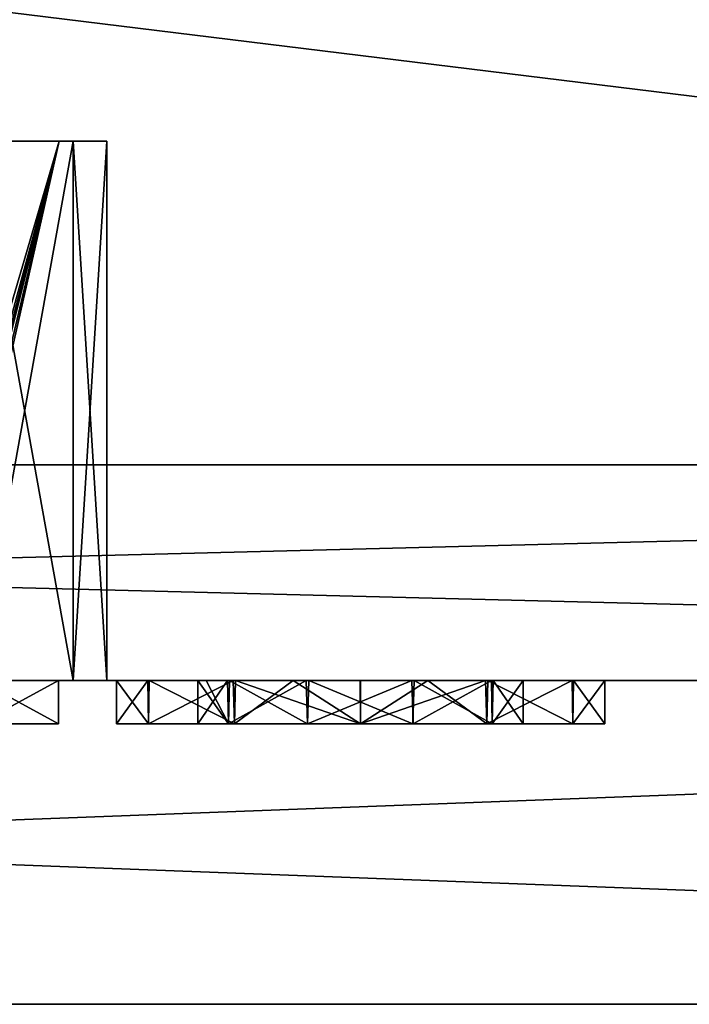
# Model space of a CAD drawing. Header units: millimetres. Extents: x -36.5 to 36.5, y -8.8 to 41.6.
# Tile 44 of 256: x 2.8 to 5.9, y -8.8 to -4.2. Entities that reach past the tile are written whole.
import ezdxf

# ---------------------------------------------------------------- set-up
doc = ezdxf.new("R2010")
doc.units = ezdxf.units.MM
doc.header["$LTSCALE"] = 65.185185
for name, color, linetype in [('167', 7, 'CONTINUOUS'), ('168', 7, 'CONTINUOUS'), ('2075', 7, 'CONTINUOUS'), ('2076', 7, 'CONTINUOUS'), ('2077', 7, 'CONTINUOUS'), ('2079', 7, 'CONTINUOUS'), ('2104', 7, 'CONTINUOUS'), ('2105', 7, 'CONTINUOUS'), ('2106', 7, 'CONTINUOUS'), ('2107', 7, 'CONTINUOUS'), ('2108', 7, 'CONTINUOUS'), ('2272', 7, 'CONTINUOUS'), ('2273', 7, 'CONTINUOUS'), ('2296', 7, 'CONTINUOUS'), ('2297', 7, 'CONTINUOUS'), ('2354', 7, 'CONTINUOUS'), ('2361', 7, 'CONTINUOUS'), ('2362', 7, 'CONTINUOUS'), ('2363', 7, 'CONTINUOUS'), ('2364', 7, 'CONTINUOUS'), ('2390', 7, 'CONTINUOUS'), ('2391', 7, 'CONTINUOUS'), ('2392', 7, 'CONTINUOUS'), ('546', 7, 'CONTINUOUS'), ('551', 7, 'CONTINUOUS'), ('6', 7, 'CONTINUOUS'), ('7', 7, 'CONTINUOUS')]:
    doc.layers.add(name, color=color, linetype=linetype)

msp = doc.modelspace()

# ---------------------------------------------------------------- linework, layer by layer
at = {"layer": '167', "color": 7, "linetype": 'Continuous'}
for points in [[(2.9542, -4.8, -11.5215), (2.5982, -4.8, -12.4996), (2.9542, -4.8, -10.4785), (2.9542, -4.8, -11.5215)], [(2.9542, -4.8, -10.4785), (2.5982, -4.8, -12.4996), (2.5982, -4.8, -9.5004), (2.9542, -4.8, -10.4785)]]:
    msp.add_3dface(points, dxfattribs=at)
at = {"layer": '168', "color": 7, "linetype": 'Continuous'}
for points in [[(2.4873, -6.3859, -11.6667), (2.5982, -4.8, -12.4996), (2.9542, -4.8, -11.5215), (2.4873, -6.3859, -11.6667)], [(2.4873, -6.3859, -11.6667), (2.9542, -4.8, -11.5215), (2.5384, -6.319, -11.5294), (2.4873, -6.3859, -11.6667)], [(2.5384, -6.319, -11.5294), (2.9542, -4.8, -11.5215), (2.6023, -6.1424, -11.4465), (2.5384, -6.319, -11.5294)], [(2.9542, -4.8, -10.4785), (2.5982, -4.8, -9.5004), (2.5384, -6.3189, -10.4706), (2.9542, -4.8, -10.4785)], [(2.6023, -6.1424, -10.5535), (2.9542, -4.8, -10.4785), (2.5384, -6.3189, -10.4706), (2.6023, -6.1424, -10.5535)], [(2.6023, -6.1424, -11.4465), (2.9542, -4.8, -11.5215), (2.6189, -6.0858, -11.4395), (2.6023, -6.1424, -11.4465)], [(2.6109, -6.1135, -10.5578), (2.9542, -4.8, -10.4785), (2.6023, -6.1424, -10.5535), (2.6109, -6.1135, -10.5578)], [(2.6189, -6.0858, -10.5605), (2.9542, -4.8, -10.4785), (2.6109, -6.1135, -10.5578), (2.6189, -6.0858, -10.5605)], [(2.6189, -6.0858, -11.4395), (2.9542, -4.8, -11.5215), (2.6647, -5.953, -11.3757), (2.6189, -6.0858, -11.4395)], [(2.6647, -5.9529, -10.6245), (2.9542, -4.8, -10.4785), (2.6189, -6.0858, -10.5605), (2.6647, -5.9529, -10.6245)], [(2.9542, -4.8, -11.5215), (2.9542, -4.8, -10.4785), (2.6647, -5.953, -11.3757), (2.9542, -4.8, -11.5215)], [(2.6647, -5.953, -11.3757), (2.9542, -4.8, -10.4785), (2.6946, -5.9, -11.24), (2.6647, -5.953, -11.3757)], [(2.6946, -5.9, -10.76), (2.9542, -4.8, -10.4785), (2.6647, -5.9529, -10.6245), (2.6946, -5.9, -10.76)], [(2.6946, -5.9, -11.24), (2.9542, -4.8, -10.4785), (2.7053, -5.9, -11), (2.6946, -5.9, -11.24)], [(2.7053, -5.9, -11), (2.9542, -4.8, -10.4785), (2.6946, -5.9, -10.76), (2.7053, -5.9, -11)]]:
    msp.add_3dface(points, dxfattribs=at)
at = {"layer": '2075', "color": 7, "linetype": 'Continuous'}
for points in [[(19.8, -6.3, 15.2), (-19.8, -6.3, 15.2), (19.8, -6.3, 16.7), (19.8, -6.3, 15.2)], [(19.8, -6.3, 16.7), (-19.8, -6.3, 15.2), (-19.8, -6.3, 16.7), (19.8, -6.3, 16.7)], [(-19.8, -6.3, -15.2), (19.8, -6.3, -15.2), (-19.8, -6.3, -16.7), (-19.8, -6.3, -15.2)], [(-19.8, -6.3, -16.7), (19.8, -6.3, -15.2), (19.8, -6.3, -16.7), (-19.8, -6.3, -16.7)]]:
    msp.add_3dface(points, dxfattribs=at)
at = {"layer": '2076', "color": 7, "linetype": 'Continuous'}
for points in [[(-19.8, -7.3, -16.7), (19.8, -7.3, -16.7), (0, -7.3, -14.1747), (-19.8, -7.3, -16.7)], [(19.8, -7.3, 16.7), (-19.8, -7.3, 16.7), (0, -7.3, 14.1747), (19.8, -7.3, 16.7)], [(19.8, -7.3, 16.7), (0, -7.3, 14.1747), (19.44, -7.3, 11.552), (19.8, -7.3, 16.7)], [(0, -7.3, -14.1747), (19.8, -7.3, -16.7), (0.9818, -7.3, -14.0193), (0, -7.3, -14.1747)], [(0, -7.3, 14.1747), (0.9818, -7.3, 14.0193), (19.44, -7.3, 11.552), (0, -7.3, 14.1747)], [(0.9818, -7.3, -14.0193), (19.8, -7.3, -16.7), (1.8658, -7.3, -13.5689), (0.9818, -7.3, -14.0193)], [(0.9818, -7.3, 14.0193), (1.8658, -7.3, 13.5689), (14.16, -7.3, 8.712), (0.9818, -7.3, 14.0193)], [(0.9818, -7.3, 14.0193), (14.16, -7.3, 8.712), (14.16, -7.3, 11.152), (0.9818, -7.3, 14.0193)], [(19.44, -7.3, 11.552), (0.9818, -7.3, 14.0193), (14.56, -7.3, 11.552), (19.44, -7.3, 11.552)], [(14.56, -7.3, 11.552), (0.9818, -7.3, 14.0193), (14.2772, -7.3, 11.4349), (14.56, -7.3, 11.552)], [(14.2772, -7.3, 11.4349), (0.9818, -7.3, 14.0193), (14.16, -7.3, 11.152), (14.2772, -7.3, 11.4349)], [(1.8658, -7.3, -13.5689), (19.8, -7.3, -16.7), (2.5682, -7.3, -12.8664), (1.8658, -7.3, -13.5689)], [(1.8658, -7.3, 13.5689), (2.5682, -7.3, 12.8664), (14.16, -7.3, 8.712), (1.8658, -7.3, 13.5689)], [(2.5682, -7.3, -12.8664), (19.8, -7.3, -16.7), (3.0196, -7.3, -11.9805), (2.5682, -7.3, -12.8664)], [(2.5682, -7.3, -9.1336), (3.0196, -7.3, -10.0195), (2.5682, -7.3, 9.1336), (2.5682, -7.3, -9.1336)], [(2.5682, -7.3, 9.1336), (3.0196, -7.3, -10.0195), (3.0196, -7.3, 10.0195), (2.5682, -7.3, 9.1336)], [(2.5682, -7.3, 12.8664), (3.0196, -7.3, 11.9805), (9.3, -7.3, 0.195), (2.5682, -7.3, 12.8664)], [(14.16, -7.3, 8.712), (2.5682, -7.3, 12.8664), (11.8829, -7.3, 0.4778), (14.16, -7.3, 8.712)], [(11.8829, -7.3, 0.4778), (2.5682, -7.3, 12.8664), (11.6, -7.3, 0.595), (11.8829, -7.3, 0.4778)], [(11.6, -7.3, 0.595), (2.5682, -7.3, 12.8664), (9.7, -7.3, 0.595), (11.6, -7.3, 0.595)], [(9.7, -7.3, 0.595), (2.5682, -7.3, 12.8664), (9.4172, -7.3, 0.4779), (9.7, -7.3, 0.595)], [(9.4172, -7.3, 0.4779), (2.5682, -7.3, 12.8664), (9.3, -7.3, 0.195), (9.4172, -7.3, 0.4779)], [(3.0196, -7.3, -11.9805), (19.8, -7.3, -16.7), (3.175, -7.3, -11), (3.0196, -7.3, -11.9805)], [(3.0196, -7.3, -10.0195), (3.175, -7.3, -11), (3.0196, -7.3, 10.0195), (3.0196, -7.3, -10.0195)], [(3.0196, -7.3, 10.0195), (3.175, -7.3, -11), (3.175, -7.3, 11), (3.0196, -7.3, 10.0195)], [(3.0196, -7.3, 11.9805), (3.175, -7.3, 11), (9.3, -7.3, -6.545), (3.0196, -7.3, 11.9805)], [(9.3, -7.3, 0.195), (3.0196, -7.3, 11.9805), (9.3, -7.3, -6.545), (9.3, -7.3, 0.195)], [(3.175, -7.3, -11), (19.8, -7.3, -16.7), (9.4171, -7.3, -6.8278), (3.175, -7.3, -11)], [(3.175, -7.3, 11), (3.175, -7.3, -11), (9.3, -7.3, -6.545), (3.175, -7.3, 11)], [(9.3, -7.3, -6.545), (3.175, -7.3, -11), (9.4171, -7.3, -6.8278), (9.3, -7.3, -6.545)]]:
    msp.add_3dface(points, dxfattribs=at)
at = {"layer": '2077', "color": 7, "linetype": 'Continuous'}
for points in [[(-19.8, -6.3, -16.7), (19.8, -6.3, -16.7), (-19.8, -7.3, -16.7), (-19.8, -6.3, -16.7)], [(-19.8, -7.3, -16.7), (19.8, -6.3, -16.7), (19.8, -7.3, -16.7), (-19.8, -7.3, -16.7)]]:
    msp.add_3dface(points, dxfattribs=at)
at = {"layer": '2079', "color": 7, "linetype": 'Continuous'}
for points in [[(19.8, -6.3, 16.7), (-19.8, -6.3, 16.7), (19.8, -7.3, 16.7), (19.8, -6.3, 16.7)], [(-19.8, -6.3, 16.7), (-19.8, -7.3, 16.7), (19.8, -7.3, 16.7), (-19.8, -6.3, 16.7)]]:
    msp.add_3dface(points, dxfattribs=at)
at = {"layer": '2104', "color": 7, "linetype": 'Continuous'}
for points in [[(2.5686, -4.8, -12.8657), (3.0198, -4.8, -11.9802), (0.3332, -4.8, -12.4624), (2.5686, -4.8, -12.8657)], [(0.3332, -4.8, -12.4624), (3.0198, -4.8, -11.9802), (0.9356, -4.8, -12.1724), (0.3332, -4.8, -12.4624)], [(2.5686, -4.8, 9.1343), (3.0198, -4.8, 10.0198), (0.3332, -4.8, 9.5376), (2.5686, -4.8, 9.1343)], [(0.3332, -4.8, 9.5376), (3.0198, -4.8, 10.0198), (0.9356, -4.8, 9.8276), (0.3332, -4.8, 9.5376)], [(3.0198, -4.8, -10.0198), (2.5686, -4.8, -9.1343), (0.9356, -4.8, -9.8276), (3.0198, -4.8, -10.0198)], [(1.3512, -4.8, -10.3491), (3.0198, -4.8, -10.0198), (0.9356, -4.8, -9.8276), (1.3512, -4.8, -10.3491)], [(0.9356, -4.8, -12.1724), (3.0198, -4.8, -11.9802), (1.3512, -4.8, -11.6509), (0.9356, -4.8, -12.1724)], [(3.0198, -4.8, 11.9802), (2.5686, -4.8, 12.8657), (0.9356, -4.8, 12.1724), (3.0198, -4.8, 11.9802)], [(1.3512, -4.8, 11.6509), (3.0198, -4.8, 11.9802), (0.9356, -4.8, 12.1724), (1.3512, -4.8, 11.6509)], [(0.9356, -4.8, 9.8276), (3.0198, -4.8, 10.0198), (1.3512, -4.8, 10.3491), (0.9356, -4.8, 9.8276)], [(1.5, -4.8, -11), (3.0198, -4.8, -10.0198), (1.3512, -4.8, -10.3491), (1.5, -4.8, -11)], [(3.0198, -4.8, -11.9802), (3.175, -4.8, -11), (1.3512, -4.8, -11.6509), (3.0198, -4.8, -11.9802)], [(1.3512, -4.8, -11.6509), (3.175, -4.8, -11), (1.5, -4.8, -11), (1.3512, -4.8, -11.6509)], [(1.5, -4.8, 11), (3.0198, -4.8, 11.9802), (1.3512, -4.8, 11.6509), (1.5, -4.8, 11)], [(3.0198, -4.8, 10.0198), (3.175, -4.8, 11), (1.3512, -4.8, 10.3491), (3.0198, -4.8, 10.0198)], [(1.3512, -4.8, 10.3491), (3.175, -4.8, 11), (1.5, -4.8, 11), (1.3512, -4.8, 10.3491)], [(3.175, -4.8, -11), (3.0198, -4.8, -10.0198), (1.5, -4.8, -11), (3.175, -4.8, -11)], [(3.175, -4.8, 11), (3.0198, -4.8, 11.9802), (1.5, -4.8, 11), (3.175, -4.8, 11)]]:
    msp.add_3dface(points, dxfattribs=at)
at = {"layer": '2105', "color": 7, "linetype": 'Continuous'}
for points in [[(2.5682, -7.3, -12.8664), (3.0196, -7.3, -11.9805), (2.5686, -4.8, -12.8657), (2.5682, -7.3, -12.8664)], [(3.0196, -7.3, -11.9805), (3.0198, -4.8, -11.9802), (2.5686, -4.8, -12.8657), (3.0196, -7.3, -11.9805)], [(3.0196, -7.3, -11.9805), (3.175, -7.3, -11), (3.0198, -4.8, -11.9802), (3.0196, -7.3, -11.9805)], [(3.175, -7.3, -11), (3.175, -4.8, -11), (3.0198, -4.8, -11.9802), (3.175, -7.3, -11)]]:
    msp.add_3dface(points, dxfattribs=at)
at = {"layer": '2106', "color": 7, "linetype": 'Continuous'}
for points in [[(3.0196, -7.3, -10.0195), (2.5682, -7.3, -9.1336), (3.0198, -4.8, -10.0198), (3.0196, -7.3, -10.0195)], [(2.5682, -7.3, -9.1336), (2.5686, -4.8, -9.1343), (3.0198, -4.8, -10.0198), (2.5682, -7.3, -9.1336)], [(3.175, -7.3, -11), (3.0196, -7.3, -10.0195), (3.175, -4.8, -11), (3.175, -7.3, -11)], [(3.0196, -7.3, -10.0195), (3.0198, -4.8, -10.0198), (3.175, -4.8, -11), (3.0196, -7.3, -10.0195)]]:
    msp.add_3dface(points, dxfattribs=at)
at = {"layer": '2107', "color": 7, "linetype": 'Continuous'}
for points in [[(2.5682, -7.3, 9.1336), (3.0196, -7.3, 10.0195), (2.5686, -4.8, 9.1343), (2.5682, -7.3, 9.1336)], [(3.0196, -7.3, 10.0195), (3.0198, -4.8, 10.0198), (2.5686, -4.8, 9.1343), (3.0196, -7.3, 10.0195)], [(3.0196, -7.3, 10.0195), (3.175, -7.3, 11), (3.0198, -4.8, 10.0198), (3.0196, -7.3, 10.0195)], [(3.175, -7.3, 11), (3.175, -4.8, 11), (3.0198, -4.8, 10.0198), (3.175, -7.3, 11)]]:
    msp.add_3dface(points, dxfattribs=at)
at = {"layer": '2108', "color": 7, "linetype": 'Continuous'}
for points in [[(3.0196, -7.3, 11.9805), (2.5682, -7.3, 12.8664), (3.0198, -4.8, 11.9802), (3.0196, -7.3, 11.9805)], [(2.5682, -7.3, 12.8664), (2.5686, -4.8, 12.8657), (3.0198, -4.8, 11.9802), (2.5682, -7.3, 12.8664)], [(3.175, -7.3, 11), (3.0196, -7.3, 11.9805), (3.175, -4.8, 11), (3.175, -7.3, 11)], [(3.0196, -7.3, 11.9805), (3.0198, -4.8, 11.9802), (3.175, -4.8, 11), (3.0196, -7.3, 11.9805)]]:
    msp.add_3dface(points, dxfattribs=at)
at = {"layer": '2272', "color": 7, "linetype": 'Continuous'}
for points in [[(19.8, -7.3, -16.7), (-19.8, -7.3, -16.7), (2.9507, -7.3, -10.8517), (19.8, -7.3, -16.7)], [(-19.8, -7.3, 16.7), (19.8, -7.3, 16.7), (-19.44, -7.3, 11.352), (-19.8, -7.3, 16.7)], [(2.9507, -7.3, -10.8517), (-19.8, -7.3, -16.7), (2.5817, -7.3, -10.8517), (2.9507, -7.3, -10.8517)], [(-19.44, -7.3, 11.352), (19.8, -7.3, 16.7), (-14.56, -7.3, 11.352), (-19.44, -7.3, 11.352)], [(-14.56, -7.3, 11.352), (19.8, -7.3, 16.7), (-14.4186, -7.3, 11.2934), (-14.56, -7.3, 11.352)], [(-14.4186, -7.3, 11.2934), (19.8, -7.3, 16.7), (-14.36, -7.3, 11.152), (-14.4186, -7.3, 11.2934)], [(-14.36, -7.3, 11.152), (19.8, -7.3, 16.7), (-14.36, -7.3, 8.712), (-14.36, -7.3, 11.152)], [(-14.36, -7.3, 8.712), (19.8, -7.3, 16.7), (-11.7414, -7.3, 1.1614), (-14.36, -7.3, 8.712)], [(-11.7414, -7.3, 1.1614), (19.8, -7.3, 16.7), (-11.6, -7.3, 1.22), (-11.7414, -7.3, 1.1614)], [(-11.6, -7.3, 1.22), (19.8, -7.3, 16.7), (-9.7, -7.3, 1.22), (-11.6, -7.3, 1.22)], [(-9.7, -7.3, 1.22), (19.8, -7.3, 16.7), (-9.5586, -7.3, 1.1614), (-9.7, -7.3, 1.22)], [(-9.5586, -7.3, 1.1614), (19.8, -7.3, 16.7), (-9.5, -7.3, 1.02), (-9.5586, -7.3, 1.1614)], [(-9.5, -7.3, 1.02), (19.8, -7.3, 16.7), (-9.5, -7.3, -1.825), (-9.5, -7.3, 1.02)], [(-9.5, -7.3, -1.825), (19.8, -7.3, 16.7), (-9.4414, -7.3, -1.9664), (-9.5, -7.3, -1.825)], [(-9.4414, -7.3, -1.9664), (19.8, -7.3, 16.7), (-9.3, -7.3, -2.025), (-9.4414, -7.3, -1.9664)], [(-9.3, -7.3, -2.025), (19.8, -7.3, 16.7), (-4.45, -7.3, -2.025), (-9.3, -7.3, -2.025)], [(-4.45, -7.3, -2.025), (19.8, -7.3, 16.7), (-4.3086, -7.3, -2.0836), (-4.45, -7.3, -2.025)], [(-4.3086, -7.3, -2.0836), (19.8, -7.3, 16.7), (-4.25, -7.3, -2.225), (-4.3086, -7.3, -2.0836)], [(19.8, -7.3, 16.7), (14.4186, -7.3, 11.2934), (-4.25, -7.3, -4.125), (19.8, -7.3, 16.7)], [(-4.25, -7.3, -2.225), (19.8, -7.3, 16.7), (-4.25, -7.3, -4.125), (-4.25, -7.3, -2.225)], [(-4.25, -7.3, -4.125), (14.4186, -7.3, 11.2934), (-4.2342, -7.3, -7.9775), (-4.25, -7.3, -4.125)], [(-4.2342, -7.3, -7.9775), (14.4186, -7.3, 11.2934), (-3.7498, -7.3, -8.159), (-4.2342, -7.3, -7.9775)], [(-3.7498, -7.3, -8.159), (14.4186, -7.3, 11.2934), (-3.0228, -7.3, -8.0148), (-3.7498, -7.3, -8.159)], [(-3.0228, -7.3, -8.0148), (14.4186, -7.3, 11.2934), (-2.6534, -7.3, -8.0148), (-3.0228, -7.3, -8.0148)], [(-2.6534, -7.3, -8.0148), (14.4186, -7.3, 11.2934), (-2.6534, -7.3, -9.2051), (-2.6534, -7.3, -8.0148)], [(-2.6534, -7.3, -9.2051), (14.4186, -7.3, 11.2934), (-2.6346, -7.3, -9.3921), (-2.6534, -7.3, -9.2051)], [(-2.6346, -7.3, -9.3921), (14.4186, -7.3, 11.2934), (-2.5794, -7.3, -9.5526), (-2.6346, -7.3, -9.3921)], [(-2.5794, -7.3, -9.5526), (14.4186, -7.3, 11.2934), (-1.3673, -7.3, -8.2592), (-2.5794, -7.3, -9.5526)], [(-1.3673, -7.3, -8.2592), (14.4186, -7.3, 11.2934), (-1.1408, -7.3, -8.0937), (-1.3673, -7.3, -8.2592)], [(-1.1408, -7.3, -8.0937), (14.4186, -7.3, 11.2934), (-0.8741, -7.3, -7.995), (-1.1408, -7.3, -8.0937)], [(-0.8741, -7.3, -7.995), (14.4186, -7.3, 11.2934), (-0.5855, -7.3, -7.9685), (-0.8741, -7.3, -7.995)], [(-0.5855, -7.3, -7.9685), (14.4186, -7.3, 11.2934), (-0.3062, -7.3, -8.0145), (-0.5855, -7.3, -7.9685)], [(-0.3062, -7.3, -8.0145), (14.4186, -7.3, 11.2934), (-0.0681, -7.3, -8.1271), (-0.3062, -7.3, -8.0145)], [(-0.0681, -7.3, -8.1271), (14.4186, -7.3, 11.2934), (0.1245, -7.3, -8.0147), (-0.0681, -7.3, -8.1271)], [(0.1245, -7.3, -8.0147), (14.4186, -7.3, 11.2934), (0.4895, -7.3, -8.0147), (0.1245, -7.3, -8.0147)], [(0.4895, -7.3, -8.0147), (14.4186, -7.3, 11.2934), (0.9116, -7.3, -8.4925), (0.4895, -7.3, -8.0147)], [(0.9116, -7.3, -8.4925), (14.4186, -7.3, 11.2934), (1.086, -7.3, -8.2666), (0.9116, -7.3, -8.4925)], [(1.086, -7.3, -8.2666), (14.4186, -7.3, 11.2934), (1.3114, -7.3, -8.0993), (1.086, -7.3, -8.2666)], [(1.3114, -7.3, -8.0993), (14.4186, -7.3, 11.2934), (1.5782, -7.3, -7.9985), (1.3114, -7.3, -8.0993)], [(1.5782, -7.3, -7.9985), (14.4186, -7.3, 11.2934), (1.8678, -7.3, -7.9702), (1.5782, -7.3, -7.9985)], [(1.8678, -7.3, -7.9702), (14.4186, -7.3, 11.2934), (2.1488, -7.3, -8.0152), (1.8678, -7.3, -7.9702)], [(2.1488, -7.3, -8.0152), (14.4186, -7.3, 11.2934), (2.3891, -7.3, -8.1277), (2.1488, -7.3, -8.0152)], [(14.4186, -7.3, 11.2934), (2.5817, -7.3, -8.0147), (2.3891, -7.3, -8.1277), (14.4186, -7.3, 11.2934)], [(2.5817, -7.3, -8.0147), (14.4186, -7.3, 11.2934), (2.9507, -7.3, -8.0147), (2.5817, -7.3, -8.0147)], [(4.6628, -7.3, -10.1574), (19.8, -7.3, -16.7), (2.9507, -7.3, -10.8517), (4.6628, -7.3, -10.1574)], [(14.4186, -7.3, 11.2934), (3.3645, -7.3, -8.5209), (2.9507, -7.3, -8.0147), (14.4186, -7.3, 11.2934)], [(3.3645, -7.3, -8.5209), (3.2204, -7.3, -9.0835), (2.9507, -7.3, -8.0147), (3.3645, -7.3, -8.5209)], [(3.2204, -7.3, -9.0835), (3.3717, -7.3, -9.6583), (2.9507, -7.3, -10.8517), (3.2204, -7.3, -9.0835)], [(2.9507, -7.3, -8.0147), (3.2204, -7.3, -9.0835), (2.9507, -7.3, -10.8517), (2.9507, -7.3, -8.0147)], [(4.3494, -7.3, -10.1967), (4.6628, -7.3, -10.1574), (2.9507, -7.3, -10.8517), (4.3494, -7.3, -10.1967)], [(3.7717, -7.3, -10.0511), (4.3494, -7.3, -10.1967), (2.9507, -7.3, -10.8517), (3.7717, -7.3, -10.0511)], [(3.3717, -7.3, -9.6583), (3.7717, -7.3, -10.0511), (2.9507, -7.3, -10.8517), (3.3717, -7.3, -9.6583)], [(3.3645, -7.3, -8.5209), (14.4186, -7.3, 11.2934), (3.7604, -7.3, -8.1223), (3.3645, -7.3, -8.5209)], [(3.5961, -7.3, -9.0835), (3.6353, -7.3, -8.825), (3.7345, -7.3, -9.5425), (3.5961, -7.3, -9.0835)], [(3.6353, -7.3, -8.825), (3.7433, -7.3, -8.6115), (3.7345, -7.3, -9.5425), (3.6353, -7.3, -8.825)], [(3.7345, -7.3, -9.5425), (3.7433, -7.3, -8.6115), (4.0991, -7.3, -9.8116), (3.7345, -7.3, -9.5425)], [(3.7433, -7.3, -8.6115), (4.111, -7.3, -8.3496), (4.0991, -7.3, -9.8116), (3.7433, -7.3, -8.6115)], [(3.7604, -7.3, -8.1223), (14.4186, -7.3, 11.2934), (4.0378, -7.3, -8.0094), (3.7604, -7.3, -8.1223)], [(4.0378, -7.3, -8.0094), (14.4186, -7.3, 11.2934), (4.351, -7.3, -7.9703), (4.0378, -7.3, -8.0094)], [(4.0991, -7.3, -9.8116), (4.111, -7.3, -8.3496), (4.5888, -7.3, -9.8151), (4.0991, -7.3, -9.8116)], [(4.111, -7.3, -8.3496), (4.5987, -7.3, -8.3531), (4.5888, -7.3, -9.8151), (4.111, -7.3, -8.3496)], [(4.351, -7.3, -7.9703), (14.4186, -7.3, 11.2934), (4.9296, -7.3, -8.1164), (4.351, -7.3, -7.9703)], [(4.5888, -7.3, -9.8151), (4.5987, -7.3, -8.3531), (4.957, -7.3, -9.5533), (4.5888, -7.3, -9.8151)], [(4.5987, -7.3, -8.3531), (4.9646, -7.3, -8.6236), (4.957, -7.3, -9.5533), (4.5987, -7.3, -8.3531)], [(4.9408, -7.3, -10.0443), (19.8, -7.3, -16.7), (4.6628, -7.3, -10.1574), (4.9408, -7.3, -10.0443)], [(4.9296, -7.3, -8.1164), (14.4186, -7.3, 11.2934), (5.3305, -7.3, -8.5098), (4.9296, -7.3, -8.1164)], [(11.7414, -7.3, -6.6864), (19.8, -7.3, -16.7), (4.9408, -7.3, -10.0443), (11.7414, -7.3, -6.6864)], [(11.6, -7.3, -6.745), (11.7414, -7.3, -6.6864), (4.9408, -7.3, -10.0443), (11.6, -7.3, -6.745)], [(9.7, -7.3, -6.745), (11.6, -7.3, -6.745), (4.9408, -7.3, -10.0443), (9.7, -7.3, -6.745)], [(9.5586, -7.3, -6.6864), (9.7, -7.3, -6.745), (4.9408, -7.3, -10.0443), (9.5586, -7.3, -6.6864)], [(9.5, -7.3, -6.545), (9.5586, -7.3, -6.6864), (4.9408, -7.3, -10.0443), (9.5, -7.3, -6.545)], [(5.3375, -7.3, -9.6451), (9.5, -7.3, -6.545), (4.9408, -7.3, -10.0443), (5.3375, -7.3, -9.6451)], [(4.9646, -7.3, -8.6236), (5.1037, -7.3, -9.0835), (4.957, -7.3, -9.5533), (4.9646, -7.3, -8.6236)], [(14.4186, -7.3, 11.2934), (9.5586, -7.3, 0.3364), (5.3305, -7.3, -8.5098), (14.4186, -7.3, 11.2934)], [(5.3305, -7.3, -8.5098), (9.5586, -7.3, 0.3364), (5.4817, -7.3, -9.0835), (5.3305, -7.3, -8.5098)], [(9.5, -7.3, 0.195), (9.5, -7.3, -6.545), (5.3375, -7.3, -9.6451), (9.5, -7.3, 0.195)], [(5.4817, -7.3, -9.0835), (9.5, -7.3, 0.195), (5.3375, -7.3, -9.6451), (5.4817, -7.3, -9.0835)], [(9.5586, -7.3, 0.3364), (9.5, -7.3, 0.195), (5.4817, -7.3, -9.0835), (9.5586, -7.3, 0.3364)]]:
    msp.add_3dface(points, dxfattribs=at)
at = {"layer": '2273', "color": 7, "linetype": 'Continuous'}
for points in [[(19.8, -8.8, 16.7), (-19.8, -8.8, 16.7), (13.8514, -8.8, 12.002), (19.8, -8.8, 16.7)], [(-19.8, -8.8, -16.7), (19.8, -8.8, -16.7), (-12.3086, -8.8, -8.22), (-19.8, -8.8, -16.7)], [(13.8514, -8.8, 12.002), (-19.8, -8.8, 16.7), (13.7481, -8.8, 11.9643), (13.8514, -8.8, 12.002)], [(13.7481, -8.8, 11.9643), (-19.8, -8.8, 16.7), (13.71, -8.8, 11.8606), (13.7481, -8.8, 11.9643)], [(13.71, -8.8, 11.8606), (-19.8, -8.8, 16.7), (13.71, -8.8, 8.712), (13.71, -8.8, 11.8606)], [(13.71, -8.8, 8.712), (-19.8, -8.8, 16.7), (12.4123, -8.8, 1.0069), (13.71, -8.8, 8.712)], [(-19.8, -8.8, 16.7), (-13.7477, -8.8, 11.9639), (8.85, -8.8, 0.9036), (-19.8, -8.8, 16.7)], [(12.4123, -8.8, 1.0069), (-19.8, -8.8, 16.7), (12.3086, -8.8, 1.045), (12.4123, -8.8, 1.0069)], [(12.3086, -8.8, 1.045), (-19.8, -8.8, 16.7), (8.9914, -8.8, 1.045), (12.3086, -8.8, 1.045)], [(8.9914, -8.8, 1.045), (-19.8, -8.8, 16.7), (8.8881, -8.8, 1.0073), (8.9914, -8.8, 1.045)], [(8.8881, -8.8, 1.0073), (-19.8, -8.8, 16.7), (8.85, -8.8, 0.9036), (8.8881, -8.8, 1.0073)], [(8.85, -8.8, 0.9036), (-13.7477, -8.8, 11.9639), (8.85, -8.8, -7.2536), (8.85, -8.8, 0.9036)], [(8.85, -8.8, -7.2536), (-13.7477, -8.8, 11.9639), (-3.6377, -8.8, -1.4131), (8.85, -8.8, -7.2536)], [(-12.3086, -8.8, -8.22), (19.8, -8.8, -16.7), (-8.9914, -8.8, -8.22), (-12.3086, -8.8, -8.22)], [(-8.9914, -8.8, -8.22), (19.8, -8.8, -16.7), (-8.8881, -8.8, -8.1823), (-8.9914, -8.8, -8.22)], [(-8.8881, -8.8, -8.1823), (19.8, -8.8, -16.7), (-8.85, -8.8, -8.0786), (-8.8881, -8.8, -8.1823)], [(-8.85, -8.8, -8.0786), (19.8, -8.8, -16.7), (-8.85, -8.8, -5.1164), (-8.85, -8.8, -8.0786)], [(-8.85, -8.8, -5.1164), (19.8, -8.8, -16.7), (-8.8123, -8.8, -5.0131), (-8.85, -8.8, -5.1164)], [(19.8, -8.8, -16.7), (-8.7086, -8.8, -4.975), (-8.8123, -8.8, -5.0131), (19.8, -8.8, -16.7)], [(-8.7086, -8.8, -4.975), (19.8, -8.8, -16.7), (-3.7414, -8.8, -4.975), (-8.7086, -8.8, -4.975)], [(-3.7414, -8.8, -4.975), (19.8, -8.8, -16.7), (-3.6381, -8.8, -4.9373), (-3.7414, -8.8, -4.975)], [(-3.6381, -8.8, -4.9373), (19.8, -8.8, -16.7), (-3.6, -8.8, -4.8336), (-3.6381, -8.8, -4.9373)], [(-3.6, -8.8, -1.5164), (8.85, -8.8, -7.2536), (-3.6377, -8.8, -1.4131), (-3.6, -8.8, -1.5164)], [(19.8, -8.8, -16.7), (8.8877, -8.8, -7.3569), (-3.6, -8.8, -1.5164), (19.8, -8.8, -16.7)], [(-3.6, -8.8, -4.8336), (19.8, -8.8, -16.7), (-3.6, -8.8, -1.5164), (-3.6, -8.8, -4.8336)], [(8.8877, -8.8, -7.3569), (8.85, -8.8, -7.2536), (-3.6, -8.8, -1.5164), (8.8877, -8.8, -7.3569)]]:
    msp.add_3dface(points, dxfattribs=at)
at = {"layer": '2296', "color": 7, "linetype": 'Continuous'}
for points in [[(19.8, -7.3, 16.7), (-19.8, -7.3, 16.7), (19.8, -8.8, 16.7), (19.8, -7.3, 16.7)], [(19.8, -8.8, 16.7), (-19.8, -7.3, 16.7), (-19.8, -8.8, 16.7), (19.8, -8.8, 16.7)]]:
    msp.add_3dface(points, dxfattribs=at)
at = {"layer": '2297', "color": 7, "linetype": 'Continuous'}
for points in [[(-19.8, -7.3, -16.7), (19.8, -7.3, -16.7), (-19.8, -8.8, -16.7), (-19.8, -7.3, -16.7)], [(19.8, -7.3, -16.7), (19.8, -8.8, -16.7), (-19.8, -8.8, -16.7), (19.8, -7.3, -16.7)]]:
    msp.add_3dface(points, dxfattribs=at)
at = {"layer": '2354', "color": 7, "linetype": 'Continuous'}
for points in [[(2.5817, -7.5, -10.8517), (2.6042, -7.5, -9.0869), (2.9507, -7.5, -8.0147), (2.5817, -7.5, -10.8517)], [(2.9507, -7.5, -8.0147), (2.6042, -7.5, -9.0869), (2.5817, -7.5, -8.3005), (2.9507, -7.5, -8.0147)], [(2.9507, -7.5, -10.8517), (2.5817, -7.5, -10.8517), (2.9507, -7.5, -8.0147), (2.9507, -7.5, -10.8517)], [(2.5817, -7.5, -8.0147), (2.9507, -7.5, -8.0147), (2.5817, -7.5, -8.3005), (2.5817, -7.5, -8.0147)], [(3.2204, -7.5, -9.0835), (3.3684, -7.5, -8.5142), (3.3684, -7.5, -9.6528), (3.2204, -7.5, -9.0835)], [(3.3684, -7.5, -8.5142), (3.7659, -7.5, -8.1192), (3.3684, -7.5, -9.6528), (3.3684, -7.5, -8.5142)], [(3.3684, -7.5, -9.6528), (3.7659, -7.5, -8.1192), (3.5961, -7.5, -9.0835), (3.3684, -7.5, -9.6528)], [(3.7659, -7.5, -10.0479), (3.3684, -7.5, -9.6528), (3.7389, -7.5, -9.5487), (3.7659, -7.5, -10.0479)], [(3.3684, -7.5, -9.6528), (3.5961, -7.5, -9.0835), (3.7389, -7.5, -9.5487), (3.3684, -7.5, -9.6528)], [(3.5961, -7.5, -9.0835), (3.7659, -7.5, -8.1192), (3.7394, -7.5, -8.6168), (3.5961, -7.5, -9.0835)], [(4.1046, -7.5, -9.8134), (3.7659, -7.5, -10.0479), (3.7389, -7.5, -9.5487), (4.1046, -7.5, -9.8134)], [(3.7394, -7.5, -8.6168), (3.7659, -7.5, -8.1192), (4.1054, -7.5, -8.3514), (3.7394, -7.5, -8.6168)], [(3.7659, -7.5, -8.1192), (4.3502, -7.5, -7.9704), (4.1054, -7.5, -8.3514), (3.7659, -7.5, -8.1192)], [(4.3502, -7.5, -10.1966), (3.7659, -7.5, -10.0479), (4.1046, -7.5, -9.8134), (4.3502, -7.5, -10.1966)], [(4.5942, -7.5, -9.8134), (4.3502, -7.5, -10.1966), (4.1046, -7.5, -9.8134), (4.5942, -7.5, -9.8134)], [(4.1054, -7.5, -8.3514), (4.3502, -7.5, -7.9704), (4.5934, -7.5, -8.3513), (4.1054, -7.5, -8.3514)], [(4.3502, -7.5, -7.9704), (4.9354, -7.5, -8.1196), (4.5934, -7.5, -8.3513), (4.3502, -7.5, -7.9704)], [(4.9354, -7.5, -10.0474), (4.3502, -7.5, -10.1966), (4.5942, -7.5, -9.8134), (4.9354, -7.5, -10.0474)], [(4.5934, -7.5, -8.3513), (4.9354, -7.5, -8.1196), (4.9603, -7.5, -8.6176), (4.5934, -7.5, -8.3513)], [(4.9608, -7.5, -9.548), (4.9354, -7.5, -10.0474), (4.5942, -7.5, -9.8134), (4.9608, -7.5, -9.548)], [(4.9354, -7.5, -8.1196), (5.3337, -7.5, -8.5153), (4.9603, -7.5, -8.6176), (4.9354, -7.5, -8.1196)], [(4.9354, -7.5, -10.0474), (5.3337, -7.5, -8.5153), (5.3337, -7.5, -9.6517), (4.9354, -7.5, -10.0474)], [(5.3337, -7.5, -8.5153), (4.9354, -7.5, -10.0474), (5.1037, -7.5, -9.0835), (5.3337, -7.5, -8.5153)], [(5.1037, -7.5, -9.0835), (4.9354, -7.5, -10.0474), (4.9608, -7.5, -9.548), (5.1037, -7.5, -9.0835)], [(4.9603, -7.5, -8.6176), (5.3337, -7.5, -8.5153), (5.1037, -7.5, -9.0835), (4.9603, -7.5, -8.6176)], [(5.3337, -7.5, -8.5153), (5.4817, -7.5, -9.0835), (5.3337, -7.5, -9.6517), (5.3337, -7.5, -8.5153)]]:
    msp.add_3dface(points, dxfattribs=at)
at = {"layer": '2361', "color": 7, "linetype": 'Continuous'}
for points in [[(3.3717, -7.3, -9.6583), (3.2204, -7.3, -9.0835), (3.3684, -7.5, -9.6528), (3.3717, -7.3, -9.6583)], [(3.2204, -7.3, -9.0835), (3.2204, -7.5, -9.0835), (3.3684, -7.5, -9.6528), (3.2204, -7.3, -9.0835)], [(3.3717, -7.3, -9.6583), (3.3684, -7.5, -9.6528), (3.7659, -7.5, -10.0479), (3.3717, -7.3, -9.6583)], [(3.7717, -7.3, -10.0511), (3.3717, -7.3, -9.6583), (3.7659, -7.5, -10.0479), (3.7717, -7.3, -10.0511)], [(3.7717, -7.3, -10.0511), (3.7659, -7.5, -10.0479), (4.3502, -7.5, -10.1966), (3.7717, -7.3, -10.0511)], [(4.3494, -7.3, -10.1967), (3.7717, -7.3, -10.0511), (4.3502, -7.5, -10.1966), (4.3494, -7.3, -10.1967)], [(4.6628, -7.3, -10.1574), (4.3494, -7.3, -10.1967), (4.3502, -7.5, -10.1966), (4.6628, -7.3, -10.1574)], [(4.6628, -7.3, -10.1574), (4.3502, -7.5, -10.1966), (4.9354, -7.5, -10.0474), (4.6628, -7.3, -10.1574)], [(4.9408, -7.3, -10.0443), (4.6628, -7.3, -10.1574), (4.9354, -7.5, -10.0474), (4.9408, -7.3, -10.0443)], [(4.9408, -7.3, -10.0443), (4.9354, -7.5, -10.0474), (5.3337, -7.5, -9.6517), (4.9408, -7.3, -10.0443)], [(5.3375, -7.3, -9.6451), (4.9408, -7.3, -10.0443), (5.3337, -7.5, -9.6517), (5.3375, -7.3, -9.6451)], [(5.4817, -7.5, -9.0835), (5.3375, -7.3, -9.6451), (5.3337, -7.5, -9.6517), (5.4817, -7.5, -9.0835)], [(5.4817, -7.3, -9.0835), (5.3375, -7.3, -9.6451), (5.4817, -7.5, -9.0835), (5.4817, -7.3, -9.0835)]]:
    msp.add_3dface(points, dxfattribs=at)
at = {"layer": '2362', "color": 7, "linetype": 'Continuous'}
for points in [[(3.2204, -7.3, -9.0835), (3.3645, -7.3, -8.5209), (3.2204, -7.5, -9.0835), (3.2204, -7.3, -9.0835)], [(3.3645, -7.3, -8.5209), (3.3684, -7.5, -8.5142), (3.2204, -7.5, -9.0835), (3.3645, -7.3, -8.5209)], [(3.3645, -7.3, -8.5209), (3.7604, -7.3, -8.1223), (3.3684, -7.5, -8.5142), (3.3645, -7.3, -8.5209)], [(3.7604, -7.3, -8.1223), (3.7659, -7.5, -8.1192), (3.3684, -7.5, -8.5142), (3.7604, -7.3, -8.1223)], [(3.7604, -7.3, -8.1223), (4.0378, -7.3, -8.0094), (3.7659, -7.5, -8.1192), (3.7604, -7.3, -8.1223)], [(4.0378, -7.3, -8.0094), (4.3502, -7.5, -7.9704), (3.7659, -7.5, -8.1192), (4.0378, -7.3, -8.0094)], [(4.0378, -7.3, -8.0094), (4.351, -7.3, -7.9703), (4.3502, -7.5, -7.9704), (4.0378, -7.3, -8.0094)], [(4.351, -7.3, -7.9703), (4.9296, -7.3, -8.1164), (4.3502, -7.5, -7.9704), (4.351, -7.3, -7.9703)], [(4.9296, -7.3, -8.1164), (4.9354, -7.5, -8.1196), (4.3502, -7.5, -7.9704), (4.9296, -7.3, -8.1164)], [(4.9296, -7.3, -8.1164), (5.3305, -7.3, -8.5098), (4.9354, -7.5, -8.1196), (4.9296, -7.3, -8.1164)], [(5.3305, -7.3, -8.5098), (5.3337, -7.5, -8.5153), (4.9354, -7.5, -8.1196), (5.3305, -7.3, -8.5098)], [(5.3305, -7.3, -8.5098), (5.4817, -7.3, -9.0835), (5.3337, -7.5, -8.5153), (5.3305, -7.3, -8.5098)], [(5.4817, -7.3, -9.0835), (5.4817, -7.5, -9.0835), (5.3337, -7.5, -8.5153), (5.4817, -7.3, -9.0835)]]:
    msp.add_3dface(points, dxfattribs=at)
at = {"layer": '2363', "color": 7, "linetype": 'Continuous'}
for points in [[(3.5961, -7.3, -9.0835), (3.7345, -7.3, -9.5425), (3.5961, -7.5, -9.0835), (3.5961, -7.3, -9.0835)], [(3.5961, -7.5, -9.0835), (3.7345, -7.3, -9.5425), (3.7389, -7.5, -9.5487), (3.5961, -7.5, -9.0835)], [(3.7345, -7.3, -9.5425), (4.0991, -7.3, -9.8116), (3.7389, -7.5, -9.5487), (3.7345, -7.3, -9.5425)], [(4.0991, -7.3, -9.8116), (4.1046, -7.5, -9.8134), (3.7389, -7.5, -9.5487), (4.0991, -7.3, -9.8116)], [(4.0991, -7.3, -9.8116), (4.5888, -7.3, -9.8151), (4.1046, -7.5, -9.8134), (4.0991, -7.3, -9.8116)], [(4.5888, -7.3, -9.8151), (4.5942, -7.5, -9.8134), (4.1046, -7.5, -9.8134), (4.5888, -7.3, -9.8151)], [(4.5888, -7.3, -9.8151), (4.957, -7.3, -9.5533), (4.5942, -7.5, -9.8134), (4.5888, -7.3, -9.8151)], [(4.957, -7.3, -9.5533), (4.9608, -7.5, -9.548), (4.5942, -7.5, -9.8134), (4.957, -7.3, -9.5533)], [(4.957, -7.3, -9.5533), (5.1037, -7.3, -9.0835), (4.9608, -7.5, -9.548), (4.957, -7.3, -9.5533)], [(5.1037, -7.3, -9.0835), (5.1037, -7.5, -9.0835), (4.9608, -7.5, -9.548), (5.1037, -7.3, -9.0835)]]:
    msp.add_3dface(points, dxfattribs=at)
at = {"layer": '2364', "color": 7, "linetype": 'Continuous'}
for points in [[(3.6353, -7.3, -8.825), (3.5961, -7.3, -9.0835), (3.7394, -7.5, -8.6168), (3.6353, -7.3, -8.825)], [(3.5961, -7.3, -9.0835), (3.5961, -7.5, -9.0835), (3.7394, -7.5, -8.6168), (3.5961, -7.3, -9.0835)], [(3.7433, -7.3, -8.6115), (3.6353, -7.3, -8.825), (3.7394, -7.5, -8.6168), (3.7433, -7.3, -8.6115)], [(3.7433, -7.3, -8.6115), (3.7394, -7.5, -8.6168), (4.1054, -7.5, -8.3514), (3.7433, -7.3, -8.6115)], [(4.111, -7.3, -8.3496), (3.7433, -7.3, -8.6115), (4.1054, -7.5, -8.3514), (4.111, -7.3, -8.3496)], [(4.111, -7.3, -8.3496), (4.1054, -7.5, -8.3514), (4.5934, -7.5, -8.3513), (4.111, -7.3, -8.3496)], [(4.5987, -7.3, -8.3531), (4.111, -7.3, -8.3496), (4.5934, -7.5, -8.3513), (4.5987, -7.3, -8.3531)], [(4.5987, -7.3, -8.3531), (4.5934, -7.5, -8.3513), (4.9603, -7.5, -8.6176), (4.5987, -7.3, -8.3531)], [(4.9646, -7.3, -8.6236), (4.5987, -7.3, -8.3531), (4.9603, -7.5, -8.6176), (4.9646, -7.3, -8.6236)], [(4.9646, -7.3, -8.6236), (4.9603, -7.5, -8.6176), (5.1037, -7.5, -9.0835), (4.9646, -7.3, -8.6236)], [(5.1037, -7.3, -9.0835), (4.9646, -7.3, -8.6236), (5.1037, -7.5, -9.0835), (5.1037, -7.3, -9.0835)]]:
    msp.add_3dface(points, dxfattribs=at)
at = {"layer": '2390', "color": 7, "linetype": 'Continuous'}
for points in [[(2.5817, -7.3, -8.0147), (2.9507, -7.3, -8.0147), (2.5817, -7.5, -8.0147), (2.5817, -7.3, -8.0147)], [(2.9507, -7.3, -8.0147), (2.9507, -7.5, -8.0147), (2.5817, -7.5, -8.0147), (2.9507, -7.3, -8.0147)]]:
    msp.add_3dface(points, dxfattribs=at)
at = {"layer": '2391', "color": 7, "linetype": 'Continuous'}
for points in [[(2.9507, -7.3, -8.0147), (2.9507, -7.3, -10.8517), (2.9507, -7.5, -8.0147), (2.9507, -7.3, -8.0147)], [(2.9507, -7.3, -10.8517), (2.9507, -7.5, -10.8517), (2.9507, -7.5, -8.0147), (2.9507, -7.3, -10.8517)]]:
    msp.add_3dface(points, dxfattribs=at)
at = {"layer": '2392', "color": 7, "linetype": 'Continuous'}
for points in [[(2.9507, -7.3, -10.8517), (2.5817, -7.3, -10.8517), (2.9507, -7.5, -10.8517), (2.9507, -7.3, -10.8517)], [(2.5817, -7.3, -10.8517), (2.5817, -7.5, -10.8517), (2.9507, -7.5, -10.8517), (2.5817, -7.3, -10.8517)]]:
    msp.add_3dface(points, dxfattribs=at)
at = {"layer": '546', "color": 7, "linetype": 'Continuous'}
for points in [[(19.8, 18.1292, 15.2), (2.9984, -3.5, 15.2), (19.8, -6.3, 15.2), (19.8, 18.1292, 15.2)], [(2.9984, -3.5, 15.2), (-2.9984, -3.5, 15.2), (-19.8, -6.3, 15.2), (2.9984, -3.5, 15.2)], [(19.8, -6.3, 15.2), (2.9984, -3.5, 15.2), (-19.8, -6.3, 15.2), (19.8, -6.3, 15.2)]]:
    msp.add_3dface(points, dxfattribs=at)
at = {"layer": '551', "color": 7, "linetype": 'Continuous'}
for points in [[(14.5132, 16.3102, -15.2), (19.8, -6.3, -15.2), (2.9984, -3.5, -15.2), (14.5132, 16.3102, -15.2)], [(-2.9984, -3.5, -15.2), (19.8, -6.3, -15.2), (-19.8, -6.3, -15.2), (-2.9984, -3.5, -15.2)], [(2.9984, -3.5, -15.2), (19.8, -6.3, -15.2), (-2.9984, -3.5, -15.2), (2.9984, -3.5, -15.2)]]:
    msp.add_3dface(points, dxfattribs=at)
at = {"layer": '6', "color": 7, "linetype": 'Continuous'}
for points in [[(2.9542, -4.8, 10.4785), (2.5982, -4.8, 9.5004), (2.9542, -4.8, 11.5215), (2.9542, -4.8, 10.4785)], [(2.9542, -4.8, 11.5215), (2.5982, -4.8, 9.5004), (2.5982, -4.8, 12.4996), (2.9542, -4.8, 11.5215)]]:
    msp.add_3dface(points, dxfattribs=at)
at = {"layer": '7', "color": 7, "linetype": 'Continuous'}
for points in [[(2.4873, -6.3859, 10.3333), (2.5982, -4.8, 9.5004), (2.9542, -4.8, 10.4785), (2.4873, -6.3859, 10.3333)], [(2.4873, -6.3859, 10.3333), (2.9542, -4.8, 10.4785), (2.5384, -6.319, 10.4706), (2.4873, -6.3859, 10.3333)], [(2.5384, -6.319, 10.4706), (2.9542, -4.8, 10.4785), (2.6023, -6.1424, 10.5535), (2.5384, -6.319, 10.4706)], [(2.9542, -4.8, 11.5215), (2.5982, -4.8, 12.4996), (2.5384, -6.3189, 11.5294), (2.9542, -4.8, 11.5215)], [(2.6023, -6.1424, 11.4465), (2.9542, -4.8, 11.5215), (2.5384, -6.3189, 11.5294), (2.6023, -6.1424, 11.4465)], [(2.6023, -6.1424, 10.5535), (2.9542, -4.8, 10.4785), (2.6189, -6.0858, 10.5605), (2.6023, -6.1424, 10.5535)], [(2.6109, -6.1135, 11.4422), (2.9542, -4.8, 11.5215), (2.6023, -6.1424, 11.4465), (2.6109, -6.1135, 11.4422)], [(2.6189, -6.0858, 11.4395), (2.9542, -4.8, 11.5215), (2.6109, -6.1135, 11.4422), (2.6189, -6.0858, 11.4395)], [(2.6189, -6.0858, 10.5605), (2.9542, -4.8, 10.4785), (2.6647, -5.953, 10.6243), (2.6189, -6.0858, 10.5605)], [(2.6647, -5.9529, 11.3755), (2.9542, -4.8, 11.5215), (2.6189, -6.0858, 11.4395), (2.6647, -5.9529, 11.3755)], [(2.9542, -4.8, 10.4785), (2.9542, -4.8, 11.5215), (2.6647, -5.953, 10.6243), (2.9542, -4.8, 10.4785)], [(2.6647, -5.953, 10.6243), (2.9542, -4.8, 11.5215), (2.6946, -5.9, 10.76), (2.6647, -5.953, 10.6243)], [(2.6946, -5.9, 11.24), (2.9542, -4.8, 11.5215), (2.6647, -5.9529, 11.3755), (2.6946, -5.9, 11.24)], [(2.6946, -5.9, 10.76), (2.9542, -4.8, 11.5215), (2.7053, -5.9, 11), (2.6946, -5.9, 10.76)], [(2.7053, -5.9, 11), (2.9542, -4.8, 11.5215), (2.6946, -5.9, 11.24), (2.7053, -5.9, 11)]]:
    msp.add_3dface(points, dxfattribs=at)

doc.saveas('drawing.dxf')
